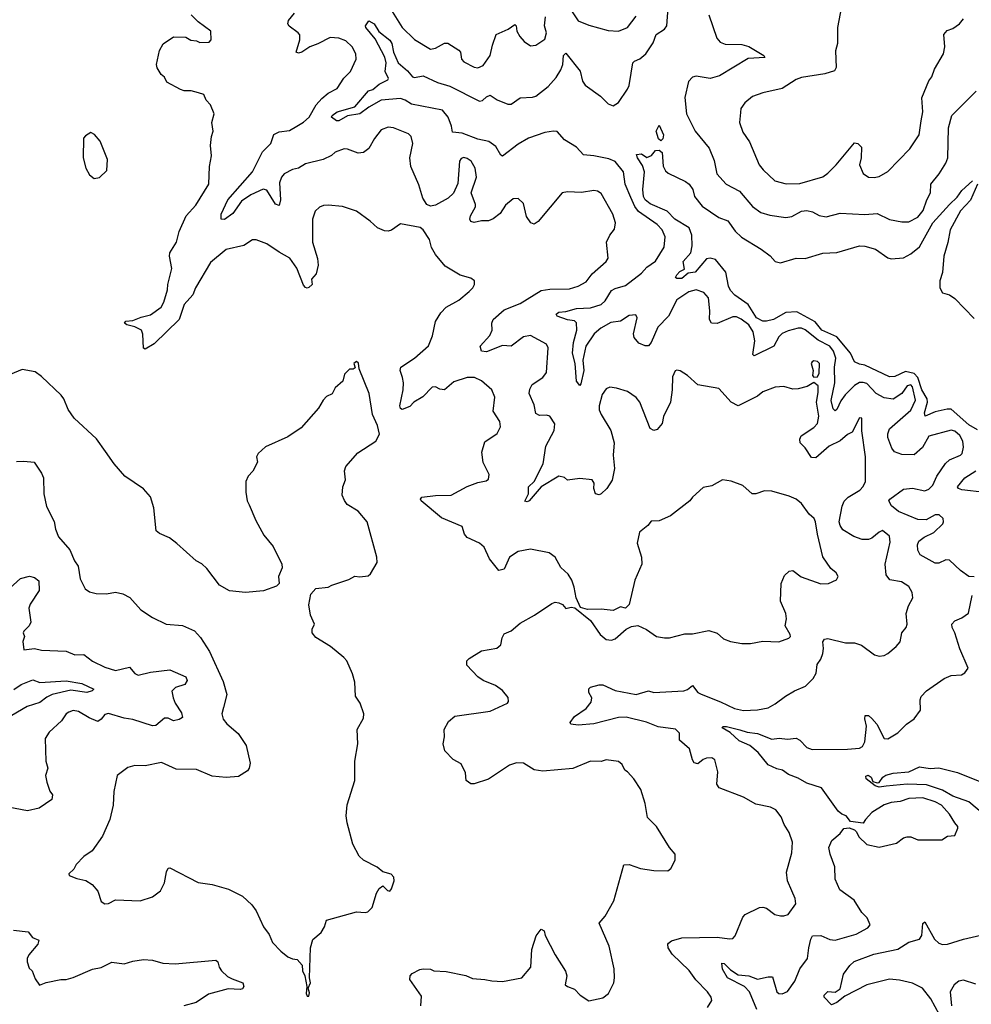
# Model space of a CAD drawing. Extents: x 2293878 to 2522763, y 823964 to 1006972.
# Tile 158 of 256: x 2349161 to 2354570, y 942004 to 947599. Entities that reach past the tile are written whole.
import ezdxf

# ---------------------------------------------------------------- set-up
doc = ezdxf.new("R2010")
doc.units = 0

msp = doc.modelspace()

# ---------------------------------------------------------------- linework, layer by layer
at = {"layer": '0CON20XD'}
for points in [[(2352226.5, 947755), (2352335, 947593.3), (2352395, 947568.6), (2352505, 947538.5), (2352565, 947534.5), (2352614.6, 947555.4), (2352665, 947618.8)], [(2354585, 944432.5), (2354555, 944435.5), (2354508.3, 944468.3), (2354445, 944527.8), (2354425, 944528.9), (2354385, 944511.4), (2354365, 944510.6), (2354278.1, 944558.1), (2354266.2, 944585), (2354264.6, 944615.4), (2354270.6, 944635), (2354300.9, 944659.1), (2354356.9, 944685), (2354407.5, 944735), (2354412, 944745), (2354408.8, 944765), (2354386.2, 944785), (2354365, 944785.5), (2354312.2, 944757.8), (2354265, 944758.8), (2354155, 944804.7), (2354116.3, 944836.3), (2354100, 944865), (2354105.8, 944875), (2354185, 944930.8), (2354235, 944936.9), (2354305, 944921.7), (2354328.2, 944931.8), (2354350, 944955), (2354374.4, 945005.6), (2354422, 945078), (2354445, 945097.7), (2354507.5, 945125), (2354516.9, 945135), (2354525, 945170), (2354521.2, 945205), (2354505, 945237.1), (2354475, 945261.9), (2354455, 945266.5), (2354328.1, 945231.9), (2354291.5, 945168.5), (2354245, 945127.1), (2354175, 945128.5), (2354132.7, 945142.7), (2354117.8, 945165), (2354095.5, 945225), (2354094.6, 945245.4), (2354104.5, 945275), (2354225, 945380.5), (2354253.2, 945436.8), (2354235, 945513.1), (2354225, 945524.6), (2354205, 945519.1), (2354174.2, 945475.8), (2354125, 945443.6), (2354075, 945449.6), (2354028.2, 945475), (2353975, 945531.5), (2353955, 945538.4), (2353935, 945536.7), (2353905, 945520.2), (2353852.6, 945467.4), (2353827.4, 945432.6), (2353805, 945384.4), (2353795, 945377.5), (2353785, 945388.8), (2353774, 945435), (2353793.2, 945535), (2353792.1, 945625), (2353798.7, 945675), (2353785.6, 945715), (2353765, 945743.3), (2353698.6, 945778.6), (2353625, 945837.2), (2353605, 945845.8), (2353585, 945845.9), (2353528.1, 945831.9), (2353495, 945815.3), (2353475, 945796.5), (2353446.5, 945745), (2353335, 945689.6), (2353327.6, 945697.6), (2353339.8, 945775), (2353329.4, 945825), (2353305, 945865.2), (2353262.1, 945897.9), (2353235, 945910.8), (2353215, 945911.6), (2353125, 945873.6), (2353093.8, 945875), (2353080.9, 945895), (2353082.7, 945945), (2353075, 946018.8), (2353049.7, 946049.7), (2353005, 946063.3), (2352965, 946052.2), (2352895, 946007.9), (2352849.1, 945915), (2352788.3, 945851.7), (2352750, 945765), (2352735, 945745.7), (2352715, 945745.6), (2352680.7, 945760.7), (2352653.2, 945793.2), (2352650, 945815), (2352670, 945905), (2352662.9, 945922.9), (2352625, 945918.3), (2352575, 945886.1), (2352521.7, 945878.3), (2352463.7, 945846.3), (2352425.3, 945815), (2352378.7, 945745), (2352361.6, 945665), (2352367.9, 945605), (2352350.5, 945530.5), (2352345, 945521.2), (2352325.7, 945545), (2352317.7, 945645), (2352303.5, 945705), (2352307.9, 945765), (2352327.3, 945835), (2352325, 945876.2), (2352315, 945887.3), (2352275, 945894.2), (2352216, 945915), (2352210.6, 945925), (2352225, 945937.2), (2352265, 945940.3), (2352325, 945957.4), (2352405, 945961.9), (2352465, 945980), (2352489.2, 946000.8), (2352525, 946061.1), (2352545, 946072.7), (2352605, 946089.6), (2352695, 946158.2), (2352725, 946193.1), (2352775, 946227.8), (2352823.7, 946306.3), (2352829.1, 946365), (2352813.3, 946405), (2352785, 946436.2), (2352678.5, 946508.5), (2352657.7, 946537.7), (2352635, 946588.1), (2352602.7, 946665), (2352592.5, 946735), (2352545, 946792.7), (2352509.1, 946809.1), (2352425, 946826.5), (2352365, 946830.9), (2352325, 946875.3), (2352256.6, 946916.6), (2352215, 946963.1), (2352195, 946966.5), (2352145, 946958.2), (2352053, 946927), (2351995, 946892.9), (2351905, 946824), (2351895, 946830), (2351868, 946878), (2351827.1, 946907.1), (2351765, 946919.7), (2351675, 946955.4), (2351620.9, 946960.9), (2351615.5, 946995), (2351596.6, 947045), (2351565, 947085.3), (2351388.6, 947118.6), (2351352.2, 947142.2), (2351325, 947152.2), (2351215, 947142.2), (2351145, 947102.5), (2351094.3, 947064.3), (2351025, 947053.5), (2350975, 947024.1), (2350962, 947025), (2350932.5, 947045), (2350936.7, 947055), (2350965.7, 947075), (2351065.7, 947104.3), (2351144, 947195), (2351167.5, 947202.5), (2351205, 947233.9), (2351253.3, 947256.7), (2351256.4, 947265), (2351239, 947305), (2351244.1, 947355), (2351236.9, 947386.9), (2351180.8, 947490.8), (2351128.8, 947555), (2351126.7, 947565), (2351145, 947592), (2351175, 947576.5), (2351202.4, 947532.4), (2351265, 947483.6), (2351275.8, 947465), (2351285.9, 947415), (2351312.8, 947355), (2351365, 947309.4), (2351393.3, 947275), (2351405, 947270), (2351455, 947279.6), (2351535, 947242.1), (2351605, 947221.6), (2351775, 947137.1), (2351790.6, 947139.4), (2351815, 947161.9), (2351835, 947170.6), (2351875, 947143.6), (2351935, 947119.3), (2351955, 947119.2), (2352005, 947155.4), (2352075, 947158.2), (2352095, 947164.6), (2352165, 947218.8), (2352209.2, 947270.8), (2352237.4, 947315), (2352248.2, 947345), (2352252.5, 947395), (2352265, 947410), (2352347, 947307), (2352359.7, 947249.7), (2352375, 947227.5), (2352462.5, 947165), (2352505, 947121.4), (2352535, 947110), (2352565, 947128), (2352615.6, 947205), (2352624.6, 947225.4), (2352635.5, 947295.5), (2352646.7, 947355), (2352655.4, 947364.6), (2352685, 947376), (2352720.3, 947405), (2352762, 947468), (2352778.8, 947515), (2352825, 947546.2), (2352838.8, 947565), (2352848.6, 947691.4)], [(2353832.2, 947675), (2353808.9, 947555), (2353809.4, 947465), (2353797.3, 947422.7), (2353801.7, 947328.3), (2353791.7, 947308.3), (2353737.6, 947292.4), (2353605, 947270.8), (2353575, 947258.6), (2353495, 947208.6), (2353385, 947184), (2353326.4, 947163.6), (2353282.6, 947127.4), (2353260, 947095), (2353257.3, 947072.7), (2353252.9, 947015), (2353270.2, 946960.2), (2353309.5, 946905), (2353364.3, 946775), (2353386.4, 946746.4), (2353453.7, 946683.7), (2353516.8, 946666.8), (2353595, 946668.5), (2353725, 946705.6), (2353755, 946726.9), (2353802.2, 946775), (2353905, 946898.8), (2353925, 946896.2), (2353945.8, 946875), (2353944.3, 946815), (2353934.3, 946775), (2353955.5, 946725.5), (2353985, 946704.3), (2354018.3, 946701.7), (2354045, 946709.2), (2354095, 946736), (2354219.4, 946865), (2354272.5, 946945), (2354285.5, 947025.5), (2354293.8, 947075), (2354288.6, 947155), (2354327.3, 947252.7), (2354346, 947275), (2354360.9, 947319.1), (2354412.2, 947405), (2354420, 947445), (2354414.2, 947515), (2354432.7, 947537.3), (2354465, 947550), (2354503.3, 947575), (2354525.7, 947604.3)], [(2351524.5, 944894.5), (2351612.4, 944897.6), (2351703.8, 944946.2), (2351765, 944969.2), (2351811.7, 944978.3), (2351825, 944987.5), (2351828.8, 945015), (2351795, 945082.5), (2351787.7, 945142.3), (2351805, 945200), (2351875, 945248), (2351892.9, 945285), (2351889.2, 945315), (2351852, 945375), (2351860.8, 945455), (2351845, 945495.8), (2351785, 945547.7), (2351745.2, 945565.2), (2351705, 945566.7), (2351628.2, 945541.8), (2351575, 945495.6), (2351548.9, 945498.9), (2351525, 945512.5), (2351505, 945510.8), (2351453, 945457), (2351401.2, 945425), (2351378.8, 945401.2), (2351335, 945383.8), (2351325, 945390), (2351322.2, 945405), (2351341.3, 945495), (2351342.5, 945535), (2351336.2, 945566.2), (2351324.3, 945605), (2351328, 945625), (2351404.7, 945675.3), (2351483.6, 945746.4), (2351508, 945802), (2351524.4, 945885), (2351555, 945934), (2351585, 945965.8), (2351656.2, 946005), (2351715, 946053.8), (2351736.2, 946075), (2351746.2, 946095), (2351746.7, 946115), (2351725, 946131.2), (2351665, 946147.1), (2351578.6, 946198.6), (2351524, 946265), (2351502.5, 946305), (2351489.7, 946349.7), (2351453.3, 946405), (2351437.7, 946417.7), (2351325, 946440), (2351275, 946403.8), (2351255, 946396.7), (2351235, 946398.8), (2351195, 946416.2), (2351153.3, 946455), (2351075, 946512), (2350995, 946536.9), (2350915, 946545.6), (2350887.1, 946542.9), (2350865, 946534), (2350839.5, 946510.5), (2350825.8, 946465), (2350826, 946335), (2350853, 946243), (2350857.1, 946205), (2350846, 946155), (2350820, 946125), (2350823.3, 946095), (2350805, 946077.5), (2350795, 946072.9), (2350785, 946077.1), (2350775, 946090.8), (2350736.8, 946186.8), (2350696, 946245), (2350635, 946277.8), (2350566.2, 946325), (2350505, 946349.2), (2350485, 946349.2), (2350435, 946316.4), (2350335, 946292.7), (2350245, 946220), (2350161.1, 946075), (2350144.5, 946035), (2350095, 945980.8), (2350066.5, 945895), (2349925, 945758), (2349875, 945727.5), (2349865, 945732.5), (2349861.7, 945811.7), (2349854.1, 945834.1), (2349815, 945854), (2349770, 945865), (2349757.5, 945875), (2349765, 945886.2), (2349805, 945890), (2349850.7, 945909.3), (2349905, 945922.2), (2349965, 945966), (2349980, 945995), (2350001.1, 946065), (2350002.9, 946095), (2350025.6, 946185), (2350012.5, 946255), (2350014, 946275), (2350052.5, 946335), (2350067.5, 946395), (2350107.8, 946485), (2350162.2, 946545), (2350236, 946665), (2350239.2, 946765), (2350251.4, 946825), (2350245.6, 946885), (2350251.2, 946935), (2350261.2, 946965), (2350253.3, 947015), (2350266.7, 947065), (2350245.9, 947115.9), (2350221.7, 947141.7), (2350206.7, 947175), (2350176.4, 947183.6), (2350135, 947195.8), (2350095, 947196), (2350075, 947202.5), (2349996.7, 947245), (2349985, 947272.5), (2349965, 947287.5), (2349942, 947325), (2349939.2, 947345), (2349956, 947425), (2349977.3, 947462.7), (2350035, 947502.5), (2350105, 947500), (2350133, 947483), (2350165, 947480), (2350185, 947470), (2350238.3, 947471.7), (2350250, 947485), (2350247.5, 947535), (2350175, 947587.5), (2350135, 947627.5)], [(2350736.5, 946993.5), (2350775, 947016.7), (2350806.5, 947045), (2350846.7, 947115), (2350878.2, 947151.8), (2350915, 947182.2), (2350965, 947208), (2351003.6, 947266.4), (2351041.4, 947305), (2351072.9, 947375), (2351070.8, 947405), (2351050, 947445), (2351015, 947480), (2350975, 947494.5), (2350925, 947498.1), (2350855, 947461.3), (2350809.2, 947445), (2350765, 947414.5), (2350745, 947408.6), (2350732.5, 947415), (2350752.7, 947485), (2350752.7, 947512.7), (2350744.2, 947525), (2350691.7, 947561.7), (2350685.8, 947575), (2350689.2, 947595), (2350722.6, 947637.4)], [(2351277.1, 947645), (2351335, 947554.6), (2351405, 947486.7), (2351495, 947432.5), (2351525, 947436.7), (2351575, 947466.7), (2351595, 947466.7), (2351656.7, 947426.7), (2351665.7, 947415), (2351672.9, 947375), (2351685, 947360.8), (2351745, 947328.8), (2351765, 947326), (2351795, 947340), (2351834.5, 947395), (2351847.7, 947455), (2351870, 947515), (2351937.5, 947545), (2351975, 947572.5), (2351982.5, 947565), (2351986.2, 947535), (2352003.2, 947503.2), (2352028.8, 947475), (2352065, 947451.2), (2352095, 947454), (2352145, 947488.8), (2352155.4, 947524.6), (2352143.8, 947565), (2352148.9, 947615)], [(2353076.9, 947626.9), (2353123.8, 947495), (2353142.3, 947472.3), (2353170.7, 947460.7), (2353265, 947458.2), (2353305, 947446.2), (2353390, 947395), (2353396.7, 947385), (2353300.7, 947379.3), (2353138.9, 947281.1), (2353085, 947265.5), (2353005, 947278.6), (2352985, 947272.5), (2352961.7, 947248.3), (2352942, 947158), (2352950.5, 947065), (2353000, 946965), (2353079.4, 946869.4), (2353108.9, 946798.9), (2353123.7, 946723.7), (2353175.8, 946665), (2353252.9, 946625), (2353326.9, 946536.9), (2353373.9, 946503.9), (2353425, 946487.9), (2353515, 946475.5), (2353549.5, 946480.5), (2353605, 946510.9), (2353635, 946515.5), (2353667.6, 946507.6), (2353705, 946486.2), (2353745, 946479.4), (2353825, 946500), (2353965, 946492.1), (2354035, 946497.3), (2354105, 946463.3), (2354175, 946450), (2354215, 946450.6), (2354265, 946476.7), (2354296.4, 946515), (2354316.5, 946575), (2354338.5, 946615), (2354339.5, 946665), (2354386, 946724), (2354425, 946784), (2354436.7, 946815), (2354439.2, 946985), (2354458.1, 947055), (2354596.5, 947193.5)], [(2353070, 941985), (2353095.6, 942025), (2353091.4, 942045), (2353070.6, 942075), (2353003.9, 942143.9), (2352965.9, 942195.9), (2352869.5, 942289.5), (2352846.9, 942325), (2352844, 942345), (2352848.7, 942351.3), (2352865.5, 942364.5), (2352925, 942381.5), (2353125, 942385.6), (2353195, 942376), (2353215, 942378.8), (2353226.8, 942393.2), (2353270.5, 942499.5), (2353285, 942514), (2353365, 942553.8), (2353385, 942556.7), (2353405, 942551.2), (2353453.3, 942515), (2353485, 942506), (2353505, 942505.8), (2353528, 942515), (2353572, 942575), (2353569.2, 942605), (2353548.7, 942648.7), (2353525.7, 942705), (2353519.5, 942755), (2353548.6, 942865), (2353552.5, 942925), (2353535, 942980), (2353505.8, 943025), (2353488.9, 943068.9), (2353458.3, 943108.3), (2353427.5, 943125), (2353345, 943142.2), (2353275, 943181.1), (2353136, 943235), (2353123.1, 943255), (2353128.2, 943325), (2353112.6, 943392.6), (2353095, 943404.2), (2353065, 943402.5), (2353045, 943395.8), (2353015, 943371.2), (2352995, 943376.2), (2352985, 943392.5), (2352967.5, 943455), (2352912, 943505), (2352911.2, 943545), (2352888.3, 943568.3), (2352790.5, 943580.5), (2352723.6, 943606.4), (2352607.5, 943635), (2352564.4, 943634.4), (2352425, 943597.1), (2352335, 943590), (2352293.3, 943595), (2352288.8, 943605), (2352315, 943640), (2352380, 943685), (2352408.3, 943721.7), (2352413.3, 943745), (2352396.2, 943775), (2352395, 943797.5), (2352405, 943806.7), (2352455, 943818.9), (2352475, 943819.1), (2352545, 943787.1), (2352665, 943764.4), (2352734.5, 943785.5), (2352765, 943776.7), (2352935, 943785.5), (2352956.8, 943793.2), (2352985, 943815.4), (2353015, 943776.7), (2353035, 943765.5), (2353145, 943723.2), (2353224, 943685), (2353275, 943673.9), (2353355, 943676.7), (2353415, 943689.4), (2353455, 943710.6), (2353514.2, 943755), (2353564, 943785), (2353627.8, 943812.2), (2353671.4, 943855), (2353686.9, 943885), (2353694.4, 943935), (2353714.2, 943965), (2353725, 943997.5), (2353729.5, 944025), (2353725.4, 944064.6), (2353735, 944078.9), (2353755, 944081.9), (2353855, 944058), (2353905, 944058.8), (2353945, 944044), (2354020, 943990), (2354045, 943982.5), (2354073.9, 943986.1), (2354095, 943998), (2354143.2, 944036.8), (2354165.7, 944064.3), (2354174.4, 944115), (2354198.6, 944145), (2354204.4, 944165), (2354200, 944225), (2354212.1, 944267.9), (2354237, 944313), (2354233.8, 944345), (2354215, 944378.8), (2354172.5, 944405), (2354106.4, 944416.4), (2354085.7, 944445), (2354080.8, 944505), (2354108.9, 944631.1), (2354105.5, 944665), (2354065, 944696), (2354045, 944687.1), (2354005, 944652.5), (2353984.5, 944645.5), (2353950, 944645), (2353902.7, 944662.7), (2353840.2, 944700.2), (2353824, 944724), (2353818.9, 944745), (2353836.4, 944835), (2353847.7, 944862.3), (2353869.4, 944885), (2353935.6, 944925), (2353955, 944947.5), (2353967.7, 944975), (2353967.3, 945115), (2353947.7, 945262.3), (2353947.5, 945335), (2353933.9, 945336.1), (2353893.3, 945255), (2353865, 945242.5), (2353823.8, 945206.2), (2353761.9, 945175), (2353685, 945110), (2353661.7, 945111.7), (2353625.9, 945165.9), (2353597.5, 945195), (2353595.5, 945215), (2353603.5, 945235), (2353675, 945280.9), (2353695.3, 945305), (2353703.3, 945346.7), (2353689.1, 945425), (2353699.8, 945480.2), (2353699.1, 945519.1), (2353675, 945536.7), (2353635.8, 945514.2), (2353585, 945500.8), (2353555, 945500), (2353505, 945514.5), (2353455, 945511.4), (2353385, 945484.2), (2353355, 945460), (2353245, 945405.6), (2353205, 945426), (2353135, 945504), (2353014.6, 945524.6), (2352957.2, 945577.2), (2352915, 945604), (2352895, 945607.5), (2352886.7, 945603.3), (2352870.6, 945569.4), (2352869.2, 945495), (2352860, 945425), (2352820, 945345), (2352812.5, 945305), (2352785, 945270), (2352766.1, 945263.9), (2352745, 945276.7), (2352685, 945426), (2352665, 945451.4), (2352616.3, 945486.3), (2352552.5, 945505), (2352515, 945511.2), (2352495, 945502.5), (2352471.3, 945468.7), (2352454.5, 945405), (2352455, 945382.5), (2352465.5, 945355), (2352520.8, 945265), (2352539.1, 945195), (2352534.5, 945124.5), (2352542.1, 945047.9), (2352527.9, 944982.1), (2352498.8, 944935), (2352466.7, 944905), (2352455, 944900), (2352433.3, 944905), (2352423.3, 944935), (2352426.2, 944965), (2352413.9, 944983.9), (2352345, 944991.2), (2352275, 944982.5), (2352257.7, 944997.7), (2352226, 945006), (2352125, 944944.5), (2352057.5, 944865), (2352045, 944859.2), (2352032.5, 944862.5), (2352053.6, 944905), (2352052.7, 944945), (2352085.7, 944974.3), (2352136.6, 945075), (2352150.6, 945175), (2352199.5, 945265), (2352202.4, 945302.4), (2352175, 945345.8), (2352155, 945352.5), (2352115, 945350), (2352095, 945361.2), (2352085, 945411.2), (2352057.3, 945475), (2352060, 945500), (2352073.8, 945526.2), (2352135, 945566.9), (2352155.5, 945595), (2352165.5, 945734.5), (2352155.9, 945755.9), (2352065, 945804.5), (2352025, 945796.7), (2351955, 945744.4), (2351905, 945747.3), (2351815, 945711.6), (2351785.5, 945715.5), (2351778.8, 945745), (2351832.9, 945805), (2351846.4, 945835), (2351844, 945875), (2351852.9, 945895), (2351915, 945950.8), (2352005, 945987.3), (2352125, 946061.1), (2352175, 946068.2), (2352285, 946070), (2352334.3, 946084.3), (2352381.2, 946108.8), (2352415.3, 946154.7), (2352494.2, 946225), (2352505.7, 946245), (2352495.6, 946335), (2352514.4, 946375), (2352541.7, 946408.3), (2352548.1, 946445), (2352532.5, 946495), (2352465, 946612.2), (2352445, 946624.4), (2352425, 946627.8), (2352355, 946617.8), (2352275, 946621.9), (2352244.4, 946615.6), (2352108.3, 946451.7), (2352085, 946438), (2352066.7, 946445), (2352041.4, 946481.4), (2352024.5, 946554.5), (2351995, 946584), (2351965, 946582), (2351922.9, 946545), (2351891.2, 946498.8), (2351851.5, 946468.5), (2351825, 946456.5), (2351785, 946456.5), (2351745, 946446.9), (2351725, 946452), (2351720, 946465), (2351723.1, 946485), (2351750.8, 946535), (2351751.7, 946548.3), (2351727.1, 946615), (2351756.7, 946705), (2351750, 946755), (2351726.1, 946796.1), (2351705, 946811.1), (2351685, 946815.5), (2351670.4, 946809.6), (2351661.5, 946795), (2351650.9, 946669.1), (2351625.9, 946614.1), (2351595.8, 946584.2), (2351525, 946545.4), (2351495, 946540.4), (2351475, 946549.1), (2351453.2, 946585), (2351430.3, 946660.3), (2351384.4, 946765), (2351377.6, 946815), (2351395.4, 946895), (2351386.9, 946935), (2351371.4, 946951.4), (2351285, 946985.4), (2351255, 946988.2), (2351215, 946973.3), (2351177.5, 946925), (2351145, 946867.1), (2351115, 946843.8), (2351085, 946841.5), (2351025, 946864.3), (2351005, 946865.7), (2350955, 946845.8), (2350933, 946827), (2350885, 946804.2), (2350785, 946780), (2350745, 946755.6), (2350712.2, 946747.8), (2350665, 946724.3), (2350649.5, 946705), (2350637.2, 946672.8), (2350643.5, 946575), (2350635.9, 946544.1), (2350615, 946550.9), (2350565, 946630), (2350545, 946637.1), (2350475, 946604.7), (2350421.5, 946568.5), (2350371.5, 946498.5), (2350325, 946464.4), (2350305.6, 946465.6), (2350305.3, 946495), (2350343.7, 946575), (2350483.6, 946735), (2350541.7, 946848.3), (2350588.2, 946895), (2350605, 946946.2), (2350635, 946961.9), (2350695, 946970), (2350736.5, 946993.5)], [(2352805, 946911.2), (2352791.4, 946921.4), (2352778, 946965), (2352795, 947000), (2352820.5, 946945), (2352817, 946923), (2352805, 946911.2)], [(2349585, 946697.5), (2349615, 946702.5), (2349657, 946743), (2349660, 946805), (2349618.3, 946908.3), (2349586.4, 946946.4), (2349565, 946957.5), (2349535, 946940), (2349524.5, 946925.5), (2349521.2, 946815), (2349536.7, 946755), (2349557, 946717), (2349585, 946697.5)], [(2354605, 945268.4), (2354555, 945296.8), (2354455, 945385.1), (2354433.3, 945386.7), (2354365, 945370.8), (2354307, 945347), (2354304, 945365), (2354320.4, 945425), (2354318.5, 945445), (2354289.2, 945495), (2354266.2, 945566.2), (2354245, 945588.3), (2354195, 945600.2), (2354135, 945572.5), (2354105, 945570.4), (2353965, 945636.9), (2353935, 945641.8), (2353905.5, 945655.5), (2353882.7, 945705), (2353805, 945797.4), (2353719.6, 945835), (2353681.6, 945881.6), (2353578.3, 945938.3), (2353515, 945934.8), (2353445, 945895.5), (2353405, 945885.4), (2353385, 945886.7), (2353349.6, 945905), (2353300.9, 945980.9), (2353224.7, 946034.7), (2353201, 946061), (2353189, 946085), (2353174.7, 946165), (2353115, 946235.9), (2353085, 946243.6), (2353065, 946240), (2353000, 946165), (2352960.7, 946159.3), (2352925, 946128), (2352895, 946128), (2352889.2, 946135), (2352895, 946150), (2352912.5, 946167.5), (2352939.2, 946180.8), (2352931.8, 946225), (2352975.4, 946275), (2352983.1, 946315), (2352980.8, 946375), (2352966.1, 946416.1), (2352885, 946465.4), (2352841.2, 946511.2), (2352745, 946553.1), (2352715, 946575.6), (2352706.2, 946595), (2352702.5, 946635), (2352712.1, 946735), (2352701.4, 946771.4), (2352672, 946815), (2352667.5, 946832.5), (2352695, 946836.2), (2352725, 946816.7), (2352751.7, 946828.3), (2352773.9, 946856.1), (2352795, 946858.8), (2352812, 946845), (2352817.9, 946767.9), (2352830.8, 946740.8), (2352846.5, 946726.5), (2352945, 946680.6), (2352965.6, 946665), (2352986.9, 946635), (2352996.2, 946595), (2353040.3, 946540.3), (2353134.7, 946474.7), (2353185, 946456.4), (2353228.3, 946398.3), (2353263.7, 946363.7), (2353375.3, 946295.3), (2353427.3, 946257.3), (2353455, 946226), (2353485, 946217.5), (2353575, 946244.3), (2353625, 946243.1), (2353725, 946272), (2353805, 946275.8), (2353935, 946314), (2353965, 946312.5), (2354025.5, 946295.5), (2354095, 946246), (2354115, 946241.2), (2354185, 946246.7), (2354225, 946268.6), (2354275, 946308.2), (2354351.6, 946445), (2354445, 946549.5), (2354490, 946590), (2354515, 946628), (2354576.6, 946683.4)], [(2354604.4, 946665), (2354565.7, 946574.3), (2354507.6, 946512.4), (2354449.7, 946405), (2354436.9, 946333.1), (2354413.8, 946255), (2354406.4, 946163.6), (2354390, 946115), (2354391.2, 946075), (2354405, 946047.5), (2354445, 946036.7), (2354475, 946014), (2354585, 945902)], [(2350805, 942050), (2350808.8, 942068.8), (2350800, 942095), (2350814.1, 942125.9), (2350808.6, 942155), (2350814.4, 942325), (2350827.7, 942372.3), (2350875, 942412.5), (2350893.8, 942445), (2350905, 942482.5), (2351075, 942530), (2351125, 942526), (2351139.7, 942530.3), (2351164, 942555), (2351188.8, 942635), (2351205, 942662.5), (2351225, 942677.5), (2351250.7, 942650.7), (2351265, 942647.5), (2351275, 942660), (2351290, 942705), (2351287, 942727), (2351273, 942743), (2351225, 942756.7), (2351193.6, 942783.6), (2351115, 942823.3), (2351090, 942845), (2351054.2, 942914.2), (2351022, 943035), (2351016, 943075), (2351022.3, 943137.7), (2351066.2, 943275), (2351066.2, 943385), (2351083.3, 943483.3), (2351080, 943565), (2351115, 943630), (2351116.2, 943655), (2351096.2, 943715), (2351070, 943755), (2351066.7, 943835), (2351051.7, 943881.7), (2351020, 943955), (2351003.3, 943975), (2350927.3, 944037.3), (2350845, 944088.8), (2350823.8, 944115), (2350823.3, 944135), (2350836, 944165), (2350813.8, 944215), (2350804, 944275), (2350816.7, 944335), (2350845, 944366.7), (2350915, 944374.2), (2350935, 944386.7), (2351031.7, 944418.3), (2351065, 944437.5), (2351095, 944432.5), (2351141.7, 944438.3), (2351155, 944450), (2351192.5, 944515), (2351191.2, 944545), (2351135, 944746.2), (2351085.5, 944805.5), (2351022.5, 944845), (2351006.4, 944866.4), (2350993.6, 944896.4), (2350996.7, 944945), (2351012.5, 944985), (2351007.5, 945035), (2351015, 945060), (2351082.7, 945137.3), (2351185.7, 945204.3), (2351205.6, 945244.4), (2351195, 945293.8), (2351166.7, 945355), (2351147.5, 945475), (2351090, 945615), (2351087, 945647), (2351075, 945657.5), (2351060, 945645), (2351068.3, 945621.7), (2351057, 945613), (2351035, 945612.5), (2351006.7, 945585), (2350996.7, 945545), (2350953.6, 945506.4), (2350936.4, 945473.6), (2350905, 945457.5), (2350885, 945436.7), (2350858.8, 945391.2), (2350760.7, 945279.3), (2350685, 945229.2), (2350557.3, 945172.7), (2350515.9, 945134.1), (2350506.2, 945115), (2350513.3, 945085), (2350486.1, 945033.9), (2350460, 945005), (2350446.7, 944975), (2350446.4, 944913.6), (2350454.2, 944865), (2350465, 944842.5), (2350503, 944753), (2350549.5, 944669.5), (2350601.2, 944605), (2350650, 944505), (2350653.3, 944485), (2350631.2, 944435), (2350636, 944395), (2350620.3, 944379.7), (2350547.3, 944352.7), (2350445, 944343.3), (2350354.2, 944354.2), (2350296.7, 944385), (2350225, 944481.2), (2350196.6, 944506.6), (2350163.3, 944525), (2350055, 944623.3), (2350012.5, 944655), (2349955, 944680), (2349936.2, 944695), (2349923.3, 944825), (2349905, 944887.5), (2349865, 944932.5), (2349758.8, 945005), (2349698, 945075), (2349648.8, 945145), (2349598.3, 945218.3), (2349471.2, 945335), (2349437.5, 945385), (2349412.5, 945445), (2349396.7, 945465), (2349285, 945571.2), (2349248.3, 945598.3), (2349175, 945612), (2349107.5, 945582.5)], [(2353675, 945567.5), (2353695, 945570), (2353705, 945590), (2353706.5, 945645), (2353695, 945657.1), (2353675, 945660), (2353664.3, 945655.7), (2353660, 945645), (2353670, 945605), (2353667, 945577), (2353675, 945567.5)], [(2349142.3, 945087.7), (2349185, 945091.1), (2349242.5, 945085), (2349285, 945022.5), (2349295.8, 944995), (2349298, 944905), (2349312.7, 944832.7), (2349357.3, 944747.3), (2349364, 944705), (2349380.9, 944660.9), (2349446, 944586), (2349472.7, 944525), (2349493.4, 944493.4), (2349505, 944422.5), (2349533.8, 944365), (2349558.3, 944348.3), (2349595, 944339.2), (2349655, 944337.5), (2349705, 944345.8), (2349747.3, 944337.3), (2349786.7, 944315), (2349848.8, 944245), (2349915, 944202), (2349994.3, 944164.3), (2350086.8, 944156.8), (2350155, 944126), (2350188.5, 944088.5), (2350239.7, 944009.7), (2350317.7, 943837.7), (2350339.1, 943765), (2350319.4, 943690.6), (2350310.8, 943655), (2350318, 943625), (2350337.9, 943597.9), (2350403.4, 943543.4), (2350448.5, 943475), (2350470.8, 943375), (2350465.8, 943345), (2350455, 943330), (2350405, 943298.1), (2350335, 943292.3), (2350255, 943300.6), (2350165, 943337.5), (2350050.8, 943340.8), (2349967.3, 943377.3), (2349875, 943360), (2349815, 943360.8), (2349775, 943350), (2349714.3, 943305), (2349696.7, 943213.3), (2349692.9, 943135), (2349673.1, 943055), (2349631.4, 942958.6), (2349573.2, 942876.8), (2349525, 942843.1), (2349481.8, 942798.2), (2349468.1, 942771.9), (2349440, 942745), (2349442.5, 942735), (2349485, 942718.1), (2349537.1, 942707.1), (2349572.5, 942685), (2349605, 942646.2), (2349625, 942588.8), (2349645, 942574.2), (2349665, 942577.1), (2349705, 942597.1), (2349845, 942592.5), (2349916.7, 942615), (2349961.4, 942648.6), (2349984, 942695), (2349995, 942757.5), (2350005, 942777.5), (2350015, 942780), (2350175, 942696), (2350255, 942684.3), (2350348.7, 942658.7), (2350427.7, 942617.7), (2350479.7, 942569.7), (2350506, 942535), (2350546.7, 942445), (2350579.7, 942399.7), (2350598.8, 942355), (2350646.2, 942305), (2350685, 942274), (2350711.7, 942261.7), (2350738.3, 942258.3), (2350765.9, 942225.9), (2350767.5, 942195), (2350781.2, 942165), (2350793.3, 942105), (2350788.8, 942065), (2350795, 942050), (2350805, 942050)], [(2354646.7, 944913.3), (2354515, 944927.8), (2354496.2, 944935), (2354490.8, 944945), (2354532.2, 944995), (2354595, 945035.8)], [(2351441.2, 941995), (2351445, 942049.4), (2351378.5, 942145), (2351380.5, 942165), (2351391.7, 942178.3), (2351435, 942202.4), (2351455, 942206), (2351495, 942202.7), (2351515, 942194.8), (2351585, 942191.2), (2351697.3, 942167.3), (2351735, 942150), (2351805, 942145.8), (2351845, 942137), (2351905, 942132.7), (2352015, 942154.5), (2352066.8, 942215), (2352072.5, 942315), (2352096.2, 942393.8), (2352125, 942430.4), (2352141, 942421), (2352148.4, 942395), (2352204.2, 942285), (2352262.4, 942192.4), (2352270, 942165), (2352262, 942115), (2352274.2, 942104.2), (2352315, 942090), (2352346.7, 942055), (2352395, 942023.3), (2352475, 942040), (2352506.7, 942065), (2352538, 942125), (2352542.5, 942155), (2352539.2, 942205), (2352511.9, 942335), (2352454.2, 942465.8), (2352488.6, 942505), (2352537.8, 942592.2), (2352595, 942796.7), (2352625, 942797.5), (2352690, 942775), (2352765, 942763.8), (2352845, 942762.5), (2352862.5, 942775), (2352887, 942823), (2352887, 942857), (2352853.3, 942895), (2352781.2, 943015), (2352728.8, 943065), (2352715.8, 943145), (2352692, 943225), (2352651.2, 943285), (2352615.7, 943325.7), (2352600, 943335), (2352585.8, 943365.8), (2352565, 943384), (2352495, 943392.5), (2352465, 943384.4), (2352405, 943385.6), (2352305.5, 943344.5), (2352135, 943328.1), (2352085, 943335.7), (2352025, 943374.4), (2351985, 943375.5), (2351945, 943363.1), (2351825, 943282.5), (2351745, 943257.5), (2351725, 943257.5), (2351698.8, 943275), (2351695, 943320), (2351670.5, 943370.5), (2351624.4, 943394.4), (2351577.5, 943445), (2351568.2, 943485), (2351575.6, 943524.4), (2351573.8, 943566.2), (2351598.3, 943611.7), (2351635, 943641.1), (2351835, 943668.9), (2351933.3, 943715), (2351938.8, 943725), (2351937.7, 943747.7), (2351905, 943786.7), (2351865, 943816.2), (2351795, 943844), (2351764.4, 943864.4), (2351701.7, 943931.7), (2351703.3, 943955), (2351715, 943970), (2351785, 944013.3), (2351872.3, 944027.7), (2351895, 944047.5), (2351903, 944087), (2351915, 944108.8), (2351954.1, 944125.9), (2352005, 944170), (2352087.5, 944215), (2352185, 944282.5), (2352205, 944290), (2352225, 944286.2), (2352245.8, 944275.8), (2352265, 944253.8), (2352295, 944261.2), (2352316.1, 944256.1), (2352405.7, 944185.7), (2352460, 944105), (2352495, 944076.7), (2352525, 944073.3), (2352545, 944081.2), (2352607.5, 944135), (2352638.3, 944151.7), (2352675, 944156.7), (2352723.6, 944133.6), (2352780, 944095), (2352825, 944086.2), (2352855, 944086.7), (2352940.7, 944109.3), (2352985, 944110), (2353077.3, 944127.3), (2353125, 944112.5), (2353161.7, 944081.7), (2353200, 944065), (2353265, 944053.8), (2353315, 944053.8), (2353385, 944066.7), (2353475, 944063.3), (2353532.5, 944085), (2353541.2, 944095), (2353540, 944105), (2353512, 944155), (2353518.6, 944195), (2353515.6, 944225), (2353485.6, 944295), (2353489.4, 944395), (2353508.7, 944441.3), (2353535, 944465.8), (2353555, 944469.2), (2353602.9, 944432.9), (2353715, 944392.5), (2353757.5, 944395), (2353803.6, 944416.4), (2353813.3, 944435), (2353801.2, 944455), (2353770.9, 944480.9), (2353726.6, 944546.6), (2353695.4, 944675), (2353684.5, 944745), (2353675.6, 944765), (2353648.9, 944788.9), (2353605, 944850), (2353573.3, 944875), (2353535, 944892), (2353435, 944920), (2353395, 944921.2), (2353345, 944904), (2353325, 944905.8), (2353271.7, 944951.7), (2353205, 944976.2), (2353155, 944984), (2353095, 944951.2), (2353045, 944940), (2352984.3, 944885.7), (2352970, 944865), (2352860.5, 944779.5), (2352795, 944752), (2352750.9, 944749.1), (2352731.2, 944725), (2352682.8, 944687.2), (2352670, 944625), (2352695.4, 944545), (2352696.4, 944505), (2352656.5, 944415), (2352624.6, 944275.4), (2352604.2, 944255.8), (2352575, 944262.7), (2352535, 944241.1), (2352465, 944250), (2352387.7, 944247.7), (2352349.3, 944259.3), (2352323.8, 944313.8), (2352313.1, 944375), (2352298.4, 944415), (2352277.9, 944447.9), (2352236.8, 944486.8), (2352205, 944545.8), (2352169.7, 944569.7), (2352065, 944590), (2351995, 944577.5), (2351944.4, 944545.6), (2351915, 944476.2), (2351885, 944470), (2351831.5, 944535), (2351801.3, 944601.3), (2351775, 944623.8), (2351705, 944656.7), (2351690, 944675), (2351675, 944718.8), (2351557.6, 944767.6), (2351442.5, 944865), (2351438.8, 944875), (2351447.5, 944885), (2351524.5, 944894.5)], [(2349025, 944299.4), (2349165, 944422.9), (2349217.5, 944437.5), (2349245, 944430), (2349270.7, 944410.7), (2349270.8, 944355), (2349221.5, 944278.5), (2349212.5, 944255), (2349224.3, 944175), (2349215.8, 944155), (2349184.2, 944125), (2349180.8, 944115), (2349187.5, 944095), (2349178.8, 944065), (2349185, 944017.5), (2349245.6, 944025.6), (2349285, 944016.2), (2349425, 944010), (2349475, 943990), (2349525, 943992.7), (2349575, 943954.4), (2349645, 943919.1), (2349705, 943901.8), (2349785, 943919.2), (2349815, 943884.3), (2349833.7, 943873.7), (2349905, 943892.2), (2350015, 943903.8), (2350105, 943864.7), (2350113.8, 943845), (2350098.8, 943821.2), (2350046.6, 943803.4), (2350026, 943784), (2350032.7, 943745), (2350045.4, 943715), (2350081.2, 943661.2), (2350086.5, 943633.5), (2350068.1, 943621.9), (2350035.3, 943615.3), (2350005, 943629.5), (2349985, 943630.6), (2349935, 943588.8), (2349915, 943585.7), (2349805, 943622.5), (2349755, 943629.5), (2349665, 943655.6), (2349645, 943651.2), (2349625, 943624), (2349605, 943610.8), (2349555, 943632.1), (2349495, 943668.5), (2349465, 943672.7), (2349440, 943665), (2349424.4, 943655), (2349398.6, 943615), (2349328.9, 943551.1), (2349305.8, 943515), (2349309.2, 943385), (2349321.2, 943345), (2349307.5, 943305), (2349315.7, 943265.7)], [(2354533.3, 943886.7), (2354552.5, 943915), (2354504.1, 944024.1), (2354476.1, 944115), (2354460, 944145), (2354459.4, 944165), (2354475, 944183.1), (2354515, 944200.6), (2354553.1, 944226.9), (2354575, 944326.2)], [(2349127, 943793), (2349169.1, 943820.9), (2349235, 943847.1), (2349275, 943832.3), (2349425, 943843), (2349515, 943826.7), (2349582.5, 943795), (2349572.5, 943785), (2349543.3, 943776.7), (2349451.4, 943788.6), (2349346.2, 943763.8), (2349315, 943748.9), (2349275, 943718.3), (2349204.2, 943695.8), (2349115.6, 943645)], [(2353350.7, 941975), (2353308.7, 942075), (2353280.8, 942105), (2353184.6, 942155), (2353155, 942203.1), (2353152, 942238), (2353165, 942235.4), (2353200.4, 942200.4), (2353245, 942171.2), (2353305, 942164.8), (2353355, 942146.2), (2353415, 942160.6), (2353439.2, 942159.2), (2353464.3, 942075), (2353475.6, 942065.6), (2353495, 942063.1), (2353525, 942077.1), (2353566.7, 942135), (2353595, 942206.2), (2353637.8, 942265), (2353645.5, 942325), (2353656.7, 942375), (2353666.9, 942393.1), (2353715, 942394.4), (2353765, 942371.8), (2353795, 942369.1), (2353915, 942402.2), (2353981.7, 942438.3), (2353993.8, 942455), (2353978, 942495), (2353947.5, 942525), (2353903.1, 942595), (2353822.9, 942655), (2353795.5, 942715), (2353793.1, 942785), (2353766.6, 942856.6), (2353760, 942895), (2353777.5, 942935), (2353823.3, 942975), (2353845, 943002.5), (2353875, 943007.5), (2353906.1, 942996.1), (2353917.5, 942985), (2353930, 942955), (2353975, 942911.2), (2354045, 942896), (2354145, 942920.6), (2354185, 942950.8), (2354205, 942956.2), (2354225, 942956.2), (2354265, 942939.4), (2354401.7, 942938.3), (2354435, 942958.8), (2354476.7, 942963.3), (2354493.3, 943005), (2354492.5, 943015), (2354475.8, 943035.8), (2354445.7, 943085), (2354400.6, 943135), (2354364.2, 943155), (2354295, 943178.2), (2354215, 943173.6), (2354165, 943155.5), (2354115, 943150.9), (2354075, 943138.1), (2354005, 943093.3), (2353967.5, 943055), (2353955, 943032.5), (2353883, 943043), (2353857.5, 943075), (2353833.9, 943083.9), (2353812.3, 943102.3), (2353718, 943235), (2353635, 943260.9), (2353585, 943289.6), (2353530.2, 943310.2), (2353496.7, 943335), (2353465, 943341.9), (2353414.5, 943364.5), (2353358.6, 943435), (2353310.8, 943475), (2353250.3, 943500.3), (2353198.9, 943548.9), (2353154.3, 943575), (2353157, 943583), (2353177.3, 943582.7), (2353254, 943564), (2353295, 943549.8), (2353355, 943543.8), (2353435, 943511.1), (2353477, 943517), (2353525, 943510), (2353575, 943515.8), (2353595, 943504.3), (2353634.2, 943464.2), (2353665, 943452.5), (2353865, 943452.9), (2353935, 943460), (2353951.2, 943468.8), (2353964, 943496), (2353973.8, 943585), (2353963.7, 943626.3), (2353965.7, 943644.3), (2353985, 943645.5), (2354005, 943628.1), (2354031.8, 943595), (2354074.3, 943515), (2354095, 943512.9), (2354152.4, 943547.6), (2354201.2, 943595), (2354244.1, 943625.9), (2354280, 943675), (2354278.6, 943735), (2354285, 943753.3), (2354314.5, 943785.5), (2354414.5, 943855.5), (2354455, 943872.5), (2354513, 943877), (2354533.3, 943886.7)], [(2354650.2, 943075), (2354554.9, 943154.9), (2354465, 943187.4), (2354405, 943220.8), (2354315, 943251.7), (2354205.9, 943254.1), (2354085, 943244.3), (2354045, 943238.5), (2354023.3, 943245), (2353971.4, 943285), (2353970.3, 943299.7), (2353983.6, 943306.4), (2354000.8, 943295), (2354009.3, 943269.3), (2354035, 943262.5), (2354045, 943264.2), (2354066.9, 943295), (2354083.2, 943306.8), (2354125, 943317.8), (2354215, 943324.1), (2354275, 943353.1), (2354335, 943344.6), (2354385, 943348.2), (2354491.4, 943321.4), (2354655, 943254.7)], [(2349315.7, 943265.7), (2349333.3, 943215), (2349346.7, 943195), (2349343, 943167), (2349272, 943118), (2349205, 943104), (2349065, 943129.2)], [(2354389.5, 941945), (2354340, 942035), (2354292.5, 942095), (2354235, 942123.4), (2354161.5, 942141.5), (2354105, 942147.5), (2353975, 942114.7), (2353850.2, 942049.8), (2353805, 942014.3), (2353775, 942000), (2353732.5, 942045), (2353733.8, 942055), (2353755, 942077.1), (2353796.4, 942073.6), (2353825, 942092.5), (2353842.5, 942175), (2353879.5, 942225), (2353903.5, 942246.5), (2354015, 942289.4), (2354152.6, 942317.4), (2354215, 942356.8), (2354275.4, 942374.6), (2354288.9, 942395), (2354295, 942462.5), (2354305, 942473.3), (2354360.4, 942375), (2354385, 942351.2), (2354405, 942343.2), (2354435, 942345.9), (2354524.6, 942374.6), (2354623.3, 942396.7)], [(2349125, 942426), (2349210, 942415), (2349233.9, 942383.9), (2349269.2, 942369.2), (2349264, 942345), (2349213.8, 942285), (2349203.8, 942265), (2349203.8, 942245), (2349215, 942210), (2349232.5, 942195), (2349249.3, 942149.3), (2349273, 942113), (2349311.7, 942128.3), (2349394.2, 942145.8), (2349425, 942144), (2349465, 942155.8), (2349575, 942204.4), (2349625, 942213.5), (2349685, 942243.5), (2349755, 942233.3), (2349805, 942250), (2349865, 942258.1), (2349915, 942255.5), (2349975, 942237.5), (2350045, 942234), (2350275, 942254.3), (2350287.5, 942245), (2350294.4, 942215), (2350308.6, 942195), (2350342.4, 942162.4), (2350368.8, 942148.8), (2350430, 942125), (2350435.6, 942105), (2350427.6, 942092.4), (2350415, 942088.1), (2350345, 942091.4), (2350235, 942060.8), (2350163.8, 942015), (2350093.3, 941995)], [(2354595, 942117.7), (2354525, 942140.9), (2354498.9, 942135), (2354471.5, 942115), (2354449.1, 942075), (2354457.5, 941995)]]:
    msp.add_lwpolyline(points, dxfattribs=at)

doc.saveas('drawing.dxf')
